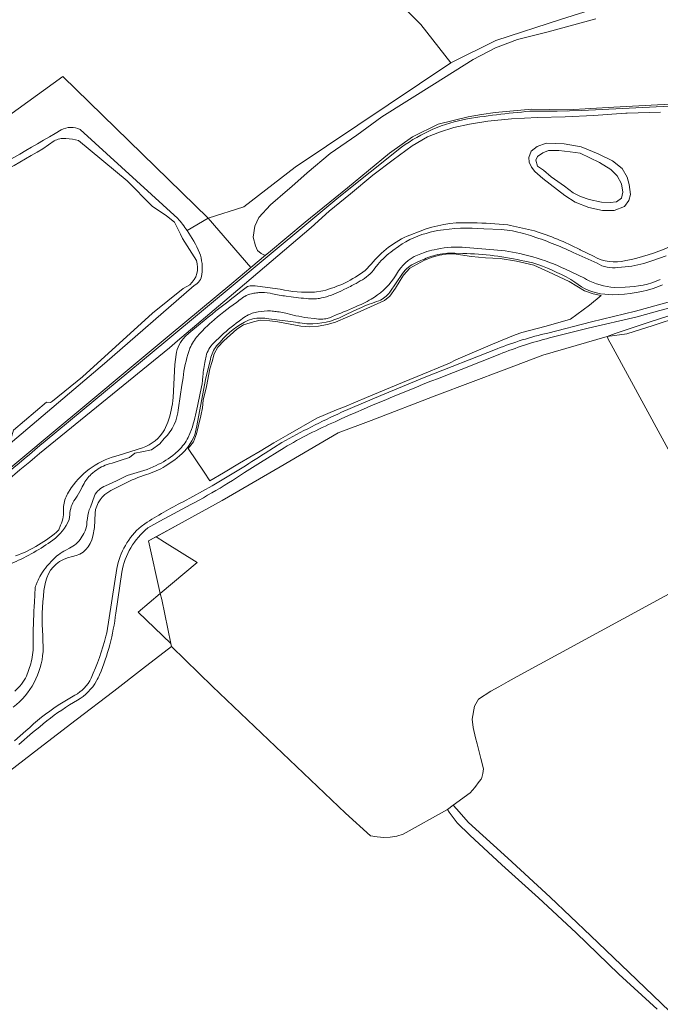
# Model space of a CAD drawing. Header units: metres. Extents: x 201541 to 204988, y 387833 to 394342.
# Tile 26 of 214: x 202723 to 202967, y 388895 to 389270. Entities that reach past the tile are written whole.
import ezdxf

# ---------------------------------------------------------------- set-up
doc = ezdxf.new("R2010")
doc.units = ezdxf.units.M
for name, color, linetype, lineweight in [('B-WE-GR-BOS_GEMENGD-GV', 40, 'Continuous', 13), ('B-WE-GR-BOS_LOOF-GV', 40, 'Continuous', 13), ('B-WE-GR-BOUWLAND-GV', 80, 'Continuous', 13), ('B-WE-GR-BOUWLAND_AKKERBOUW-GV', 80, 'Continuous', 13), ('B-WE-GR-GRAS-GV', 60, 'Continuous', 13), ('B-WE-GR-HOUTWAL-GV', 40, 'Continuous', 13), ('B-WE-IE-TERREINAFSCHEIDING_KUNSTMATIG_HEKWERK-G', 20, 'IE-TERREINAFSCHEIDING-KUNSTMATIG', 18), ('B-WE-OG-TERREIN_CULTUURSCHEIDING-GV', 7, 'Continuous', 18), ('B-WE-OG-WATER-GV', 130, 'Continuous', 18), ('B-WE-OG-WATER_BEEK-GV', 150, 'Continuous', 18), ('B-WE-OG-WATER_MEER-GV', 140, 'Continuous', 18), ('B-WE-OG-WATER_SLOOT-GV', 120, 'Continuous', 18), ('B-WE-VH-ONVERHARD-GV', 252, 'Continuous', 18), ('B-WE-VH-VERHARDING_HALFVERHARDING_GRIND-GV', 252, 'Continuous', 18)]:
    doc.layers.add(name, color=color, linetype=linetype, lineweight=lineweight)
doc.linetypes.add('IE-TERREINAFSCHEIDING-KUNSTMATIG', pattern='A,4,[82,NLCS.SHX,S=0.75,R=90,X=0,Y=0],4,-2', length=10)

msp = doc.modelspace()

# ---------------------------------------------------------------- linework, layer by layer
at = {"layer": 'B-WE-GR-BOS_GEMENGD-GV'}
for points in [[(202738.694, 389228.354, -0.0015164), (202666.387, 389186.41)], [(202745.916, 389228.552, 0.2348361), (202738.694, 389228.354)], [(202735.933, 389224.155, -0.146585), (202740.484, 389225.086)], [(202740.484, 389225.086, -0.0684233), (202745.308, 389224.274)], [(202662.617, 389179.34, -0.0141219), (202731.653, 389221.129)], [(202786.616, 389190.041, 0.0250838), (202783.094, 389194.655)], [(202791.434, 389181.569, 0.0423705), (202786.616, 389190.041)], [(202786.616, 389190.041, -0.0423705), (202791.434, 389181.569)], [(202792.319, 389173.313, 0.1113064), (202791.434, 389181.569)], [(202791.434, 389181.569, -0.1113064), (202792.319, 389173.313)], [(202790.187, 389178.541, -0.2982188), (202787.715, 389169.36)], [(202789.371, 389169.071, 0.2347755), (202792.319, 389173.313)], [(202792.319, 389173.313, -0.2347755), (202789.371, 389169.071)]]:
    msp.add_lwpolyline(points, format="xyb", dxfattribs=at)
for points in [[(202783.094, 389194.655), (202745.916, 389228.552)], [(202731.653, 389221.129), (202733.802, 389222.627), (202735.933, 389224.155)], [(202745.308, 389224.274), (202763.747, 389208.961), (202773.38, 389199.277), (202778.754, 389195.586), (202781.864, 389193.223), (202783.372, 389190.195), (202784.125, 389188.61), (202784.878, 389187.026), (202790.187, 389178.541)], [(202705.443, 389088.084), (202734.055, 389111.906), (202749.214, 389124.521), (202764.509, 389137.288), (202779.805, 389150.055), (202791.738, 389159.968), (202803.671, 389169.881), (202810.877, 389175.884), (202794.679, 389194.672), (202786.616, 389190.041)], [(202649.411, 389053.952), (202682.457, 389077.797), (202755.145, 389139.293), (202789.371, 389169.071)], [(202789.371, 389169.071), (202755.145, 389139.293), (202682.457, 389077.797), (202649.411, 389053.952)], [(202787.715, 389169.36), (202785.149, 389167.885), (202773.478, 389158.477), (202746.766, 389134.322), (202735.345, 389125.055), (202734.632, 389124.527), (202733.034, 389124.608), (202720.54, 389113.999), (202719.852, 389111.837), (202709.565, 389102.208), (202691.822, 389087.086), (202681.475, 389079.233), (202678.306, 389077.833), (202670.09, 389070.001), (202661.956, 389063.981), (202654.646, 389059.02)]]:
    msp.add_lwpolyline(points, dxfattribs=at)
at = {"layer": 'B-WE-GR-BOS_LOOF-GV'}
for points in [[(202688.161, 389211.772), (202739.322, 389248.741), (202794.679, 389194.672), (202808.24, 389199.077), (202827.814, 389214.151), (202887.1, 389253.948), (202875.725, 389268.475), (202833.533, 389310.464), (202952.226, 389409.321), (202877.95, 389475.553), (202876.876, 389474.291), (202866.019, 389462.519), (202868.956, 389448.597), (202829.161, 389408.755), (202798.644, 389379.919), (202772.313, 389354.481), (202740.049, 389324.727), (202707.196, 389293.375)], [(202942.394, 389270.714), (202924.253, 389265.751), (202912.582, 389262.789), (202904.187, 389259.594), (202895.655, 389255.245), (202880.882, 389245.906), (202860.838, 389233.324), (202851.36, 389226.381), (202841.198, 389219.343), (202832.399, 389211.953), (202826.503, 389206.807)], [(202826.503, 389206.807), (202824.882, 389205.392), (202818.46, 389199.836), (202813.985, 389194.982), (202812.428, 389191.637), (202811.86, 389187.541), (202812.714, 389184.187), (202813.471, 389182.406), (202814.807, 389181.299), (202815.864, 389180.815), (202816.572, 389180.628), (202817.682, 389181.552), (202831.692, 389193.223), (202847.709, 389206.339), (202863.726, 389219.455), (202868.586, 389222.949), (202872.526, 389225.781), (202882.342, 389230.509), (202893.695, 389233.394), (202898.837, 389234.188), (202903.978, 389234.981), (202910.98, 389235.617), (202917.982, 389236.252), (202924.85, 389236.139), (202931.718, 389236.025), (202940.51, 389236.555), (202949.301, 389237.084), (202965.947, 389237.872), (202982.592, 389238.661)], [(202992.603, 389065.129), (202948.213, 389146.632), (202947.26, 389148.381), (202946.675, 389149.67), (202934.846, 389146.184), (202922.256, 389142.474), (202907.508, 389136.991), (202881.796, 389127.235), (202856.815, 389117.665), (202844.171, 389112.888), (202822.083, 389100.01), (202799.995, 389087.132), (202785.963, 389079.447), (202774.807, 389073.337), (202778.097, 389071.264), (202790.42, 389063.501), (202776.429, 389051.751), (202776.961, 389049.387), (202780.468, 389032.608), (202780.687, 389031.558), (202796.359, 389016.233), (202846.948, 388968.07), (202856.54, 388959.392), (202859.075, 388959.001), (202861.597, 388958.763), (202864.047, 388958.828), (202866.564, 388959.298), (202869.014, 388959.99), (202885.894, 388969.438), (202888.027, 388971.07), (202894.513, 388975.765), (202896.278, 388977.755), (202897.984, 388980.131), (202898.743, 388980.943), (202898.995, 388981.567), (202899.337, 388983.186), (202899.557, 388984.941), (202898.586, 388988.865), (202897.121, 388994.426), (202896.494, 388996.66), (202895.592, 389000.588), (202895.313, 389003.768), (202896.151, 389008.787), (202897.679, 389011.39), (202902.347, 389014.557), (202905.406, 389016.199), (202908.934, 389018.153), (202912.414, 389020.116), (202993.173, 389064.081)]]:
    msp.add_lwpolyline(points, dxfattribs=at)
msp.add_lwpolyline([(202776.429, 389051.751), (202767.964, 389044.642), (202780.468, 389032.608), (202776.961, 389049.387)], close=True, dxfattribs=at)
at = {"layer": 'B-WE-GR-BOUWLAND-GV'}
for points in [[(203024.425, 389347.267), (203010.059, 389359.606), (202969.207, 389394.159), (202952.226, 389409.321), (202833.533, 389310.464), (202875.725, 389268.475), (202887.1, 389253.948), (202904.271, 389262.404), (202929.251, 389270.601), (202956.906, 389279.273)], [(202965.718, 388893.368), (202951.096, 388906.627), (202934.923, 388922.443), (202920.513, 388935.796), (202906.59, 388948.337), (202894.417, 388959.647), (202889.532, 388964.383), (202886.502, 388968.374), (202885.894, 388969.438), (202869.014, 388959.99), (202866.564, 388959.298), (202864.047, 388958.828), (202861.597, 388958.763), (202859.075, 388959.001), (202856.54, 388959.392), (202846.948, 388968.07), (202796.359, 389016.233), (202780.687, 389031.558), (202769.681, 389023.052), (202758.674, 389014.546), (202744.385, 389003.585), (202730.097, 388992.623), (202718.916, 388984.033)]]:
    msp.add_lwpolyline(points, dxfattribs=at)
at = {"layer": 'B-WE-GR-BOUWLAND_AKKERBOUW-GV'}
for points in [[(202974.235, 389157.085), (202964.202, 389153.848), (202954.17, 389150.611), (202946.675, 389149.67), (202947.26, 389148.381), (202948.213, 389146.632), (202992.603, 389065.129)], [(202993.173, 389064.081), (202912.414, 389020.116), (202908.934, 389018.153), (202905.406, 389016.199), (202902.347, 389014.557), (202897.679, 389011.39), (202896.151, 389008.787), (202895.313, 389003.768), (202895.592, 389000.588), (202896.494, 388996.66), (202897.121, 388994.426), (202898.586, 388988.865), (202899.557, 388984.941), (202899.337, 388983.186), (202898.995, 388981.567), (202898.743, 388980.943), (202897.984, 388980.131), (202896.278, 388977.755), (202894.513, 388975.765), (202888.027, 388971.07), (202889.276, 388969.655), (202893.917, 388964.401), (202908.899, 388950.889), (202924.952, 388936.054), (202940.464, 388921.274), (202954.998, 388907.426), (202970.419, 388892.543)]]:
    msp.add_lwpolyline(points, dxfattribs=at)
at = {"layer": 'B-WE-GR-GRAS-GV'}
for points in [[(202982.592, 389238.661), (202965.947, 389237.872), (202949.301, 389237.084), (202940.51, 389236.555), (202931.718, 389236.025), (202924.85, 389236.139), (202917.982, 389236.252), (202910.98, 389235.617), (202903.978, 389234.981), (202898.837, 389234.188), (202893.695, 389233.394), (202882.342, 389230.509)], [(202918.881, 389235.562), (202927.7, 389235.493), (202936.995, 389235.706), (202970.522, 389237.455), (203038.547, 389241.003)], [(202967.024, 389235.111), (202954.329, 389234.752), (202953.763, 389234.713), (202941.529, 389233.88), (202930.668, 389233.377), (202920.145, 389233.055), (202910.268, 389232.537), (202901.28, 389231.632), (202894.3, 389230.6), (202888.222, 389229.234), (202882.841, 389227.541), (202878.305, 389225.673), (202872.446, 389222.253), (202865.205, 389216.896), (202857.462, 389211.064), (202848.966, 389203.98), (202840.83, 389197.457), (202833.883, 389191.113), (202805.974, 389167.369), (202782.985, 389148.016), (202779.988, 389145.338), (202730.445, 389105.109)], [(202882.342, 389230.509), (202872.526, 389225.781), (202868.586, 389222.949), (202863.726, 389219.455), (202847.709, 389206.339), (202831.692, 389193.223), (202817.682, 389181.552), (202816.572, 389180.628), (202810.877, 389175.884), (202803.671, 389169.881), (202791.738, 389159.968), (202779.805, 389150.055), (202764.509, 389137.288), (202749.214, 389124.521), (202734.055, 389111.906), (202705.443, 389088.084), (202683.164, 389069.535), (202674.337, 389062.194), (202669.999, 389058.576), (202665.661, 389054.957), (202658.877, 389050.42), (202652.093, 389045.883), (202652.19, 389045.619)], [(202732.543, 389109.734), (202778.526, 389147.883), (202806.46, 389171.058), (202844.422, 389202.726), (202868.386, 389221.754)], [(202893.806, 389193.008), (202895.565, 389192.951)], [(202871.544, 389188.299), (202875.504, 389189.821)], [(202908.874, 389192.173), (202909.857, 389191.974), (202918.974, 389189.894)], [(202891.707, 389181.24), (202888.67, 389181.398)], [(202936.253, 389182.731), (202936.418, 389182.654), (202941.513, 389180.273)], [(202875.698, 389178.561), (202873.761, 389177.735)], [(202918.357, 389177.696), (202915.365, 389178.307)], [(202854.484, 389174.839), (202856.735, 389177.172)], [(202868.703, 389173.693), (202863.897, 389166.548)], [(202934.358, 389170.372), (202932.882, 389171.394)], [(202813.49, 389168.84), (202822.144, 389167.655)], [(202835.194, 389166.577), (202838.387, 389167.07)], [(202967.769, 389169.282), (202966.302, 389168.633)], [(202859.734, 389163.19), (202858.84, 389162.938)], [(202924.072, 389150.972), (202940.677, 389155.276), (202957.534, 389159.265), (202969.906, 389162.694)], [(202948.845, 389165.508), (202945.777, 389165.731)], [(202718.916, 388984.033), (202730.097, 388992.623), (202744.385, 389003.585), (202758.674, 389014.546), (202769.681, 389023.052), (202780.687, 389031.558), (202780.468, 389032.608), (202767.964, 389044.642), (202776.429, 389051.751), (202771.931, 389071.762), (202774.807, 389073.337), (202785.963, 389079.447), (202799.995, 389087.132), (202822.083, 389100.01), (202844.171, 389112.888), (202856.815, 389117.665), (202881.796, 389127.235), (202907.508, 389136.991), (202922.256, 389142.474), (202934.846, 389146.184), (202946.675, 389149.67), (202949.767, 389150.754), (202963.06, 389155.225), (202980.15, 389160.627)], [(202851.297, 389159.908), (202847.513, 389158.179)], [(202966.795, 389159.582), (202958.181, 389157.115), (202939.524, 389152.756), (202924.74, 389149.083)], [(202811.68, 389156.344), (202810.073, 389155.801)], [(202827.081, 389155.191), (202817.745, 389156.344)], [(202834.617, 389154.439), (202833.955, 389154.431)], [(202799.238, 389147.537), (202797.8, 389146.064)], [(202845.481, 389120.754), (202860.41, 389127.137), (202876.932, 389133.957), (202904.808, 389144.975)], [(202781.318, 389126.394), (202781.96, 389138.941), (202782.448, 389142.739)], [(202795.577, 389141.058), (202793.603, 389133.301), (202790.329, 389115.588), (202789.532, 389112.154)], [(202905.788, 389142.938), (202891.043, 389137.045)], [(202845.297, 389118.272), (202843.074, 389117.172)], [(202777.972, 389114.068), (202779.318, 389116.936)], [(202760.818, 389104.394), (202769.689, 389107.179)], [(202823.653, 389107.258), (202814.603, 389101.619), (202808.58, 389097.804)], [(202816.336, 389105.178), (202822.756, 389109.253)], [(202783.788, 389104.22), (202781.974, 389102.702), (202778.315, 389100.226)], [(202741.109, 389089.723), (202742.52, 389091.939)], [(202762.661, 389093.52), (202761.591, 389093.001), (202757.598, 389090.896)], [(202785.152, 389086.703), (202788.876, 389088.72), (202796.231, 389092.796)], [(202739.515, 389084.115), (202739.59, 389084.921)], [(202751.558, 389082.377), (202751.346, 389076.807), (202750.703, 389073.536)], [(202783.127, 389083.015), (202776.276, 389079.247), (202772.792, 389077.394), (202771.679, 389076.672)], [(202737.786, 389075.945), (202738.46, 389077.808)], [(202769.126, 389077.299), (202770.572, 389078.264)], [(202743.005, 389065.793), (202741.019, 389065.282)], [(202755.743, 389035.475), (202756.016, 389036.701), (202759.828, 389061.23)], [(202761.807, 389059.811), (202759.456, 389044.155)], [(202732.686, 389056.091), (202732.107, 389052.835)], [(202731.62, 389035.529), (202731.755, 389029.577)], [(202737.531, 389009.122), (202743.854, 389012.956)], [(202744.826, 389011.046), (202741.811, 389009.238)], [(202720.838, 388995.593), (202725.237, 388999.375)], [(202730.479, 389000.949), (202727.792, 388998.741), (202722.544, 388994.168)]]:
    msp.add_lwpolyline(points, dxfattribs=at)
for points in [[(202893.46, 389232.549, -0.022527), (202918.881, 389235.562)], [(202868.386, 389221.754, -0.1147986), (202893.46, 389232.549)], [(202875.504, 389189.821, -0.0983712), (202893.806, 389193.008)], [(202895.565, 389192.951, -0.0241774), (202908.874, 389192.173)], [(202918.974, 389189.894, -0.0443695), (202936.253, 389182.731)], [(202856.735, 389177.172, -0.1245237), (202871.544, 389188.299)], [(202888.67, 389181.398, 0.0659731), (202881.258, 389180.639)], [(202953.782, 389178.601, 0.0598112), (202970.481, 389183.799)], [(202873.761, 389177.735, 0.1228714), (202868.703, 389173.693)], [(202881.258, 389180.639, 0.0394372), (202875.698, 389178.561)], [(202915.365, 389178.307, 0.0534867), (202891.707, 389181.24)], [(202932.882, 389171.394, 0.0484723), (202918.357, 389177.696)], [(202941.513, 389180.273, 0.2079736), (202953.782, 389178.601)], [(202838.387, 389167.07, 0.1056762), (202854.484, 389174.839)], [(202945.777, 389165.731, -0.1463307), (202934.358, 389170.372)], [(203004.076, 389171.574, -0.0250418), (202966.795, 389159.582)], [(202785.9, 389149.656, -0.0173196), (202809.718, 389168.672)], [(202809.718, 389168.672, -0.1331527), (202813.49, 389168.84)], [(202822.144, 389167.655, 0.0727814), (202835.194, 389166.577)], [(202863.897, 389166.548, -0.1312798), (202859.734, 389163.19)], [(202966.302, 389168.633, -0.0827781), (202948.845, 389165.508)], [(202858.84, 389162.938, 0.0300632), (202851.297, 389159.908)], [(202810.073, 389155.801, 0.1125645), (202799.238, 389147.537)], [(202817.745, 389156.344, 0.1094807), (202811.68, 389156.344)], [(202833.955, 389154.431, -0.0381628), (202827.081, 389155.191)], [(202847.513, 389158.179, -0.1186058), (202834.617, 389154.439)], [(202782.448, 389142.739, -0.1576424), (202785.9, 389149.656)], [(202904.808, 389144.975, -0.0349429), (202924.072, 389150.972)], [(202924.74, 389149.083, 0.0328725), (202905.788, 389142.938)], [(202797.8, 389146.064, 0.1083489), (202795.577, 389141.058)], [(202891.043, 389137.045, 0.0119537), (202845.297, 389118.272)], [(202779.318, 389116.936, 0.0594882), (202781.318, 389126.394)], [(202822.756, 389109.253, -0.0179971), (202845.481, 389120.754)], [(202769.689, 389107.179, 0.1758074), (202777.972, 389114.068)], [(202843.074, 389117.172, 0.0307442), (202823.653, 389107.258)], [(202789.532, 389112.154, -0.1272561), (202783.788, 389104.22)], [(202669.016, 389056.402, -0.0000358), (202732.543, 389109.734)], [(202730.445, 389105.109, -0.0035024), (202670.141, 389054.813)], [(202742.52, 389091.939, -0.1901013), (202760.818, 389104.394)], [(202796.231, 389092.796, 0.0140391), (202816.336, 389105.178)], [(202778.315, 389100.226, -0.0620693), (202771.145, 389097.074)], [(202771.145, 389097.074, 0.0394233), (202762.661, 389093.52)], [(202808.58, 389097.804, -0.0292036), (202783.127, 389083.015)], [(202739.59, 389084.921, -0.115862), (202741.109, 389089.723)], [(202757.598, 389090.896, 0.2582016), (202751.558, 389082.377)], [(202738.46, 389077.808, 0.131553), (202739.515, 389084.115)], [(202770.572, 389078.264, -0.0283115), (202785.152, 389086.703)], [(202759.828, 389061.23, -0.1685791), (202769.126, 389077.299)], [(202771.679, 389076.672, 0.1825369), (202761.807, 389059.811)], [(202721.295, 389066.01, 0.095207), (202737.786, 389075.945)], [(202750.703, 389073.536, -0.3141641), (202743.005, 389065.793)], [(202741.019, 389065.282, 0.267423), (202732.686, 389056.091)], [(202732.107, 389052.835, 0.0466366), (202731.62, 389035.529)], [(202759.456, 389044.155, -0.0706373), (202753.282, 389020.708)], [(202750.059, 389019.394, 0.0399311), (202755.743, 389035.475)], [(202731.755, 389029.577, -0.2144502), (202720.413, 389008.375)], [(202753.282, 389020.708, -0.0236506), (202752.118, 389018.393)], [(202743.854, 389012.956, 0.1595464), (202750.059, 389019.394)], [(202752.118, 389018.393, -0.1308124), (202744.826, 389011.046)], [(202725.237, 388999.375, -0.0450227), (202737.531, 389009.122)], [(202741.811, 389009.238, 0.0345039), (202730.479, 389000.949)]]:
    msp.add_lwpolyline(points, format="xyb", dxfattribs=at)
for points in [[(202943.26, 389219.289), (202948.766, 389216.585), (202952.412, 389213.672), (202954.288, 389210.354), (202955.033, 389207.498), (202955.638, 389203.803), (202955.009, 389201.497), (202953.26, 389199.187), (202949.335, 389197.625), (202944.931, 389197.686), (202939.661, 389198.783), (202934.535, 389200.775), (202930.518, 389203.366), (202922.227, 389209.815), (202919.208, 389212.476), (202917.814, 389214.182), (202916.945, 389216.057), (202916.907, 389217.903), (202917.793, 389220.239), (202920.065, 389222.098), (202923.517, 389223.288), (202930.329, 389222.992), (202936.841, 389221.92)], [(202795.326, 389094.654), (202793.146, 389097.941), (202787.108, 389107.023), (202789.074, 389109.553), (202790.291, 389112.515), (202791.936, 389119.447), (202792.532, 389122.486), (202792.808, 389125.338), (202794.03, 389130.607), (202795.314, 389137.278), (202796.156, 389140.134), (202797.014, 389143.036), (202798.323, 389145.597), (202800.636, 389148.046), (202805.585, 389152.381), (202808.159, 389154.118), (202811.967, 389155.27), (202814.429, 389155.815), (202818.184, 389155.627), (202821.251, 389155.191), (202830.003, 389153.632), (202833.266, 389153.369), (202836.663, 389153.541), (202840.018, 389154.232), (202843.252, 389155.162), (202852.558, 389159.208), (202861.828, 389163.367), (202863.899, 389164.995), (202866.072, 389168.086), (202867.812, 389171.035), (202869.13, 389173.001), (202871.504, 389175.635), (202877.075, 389178.695), (202880.05, 389179.874), (202882.809, 389180.643), (202886.293, 389181.102), (202889.176, 389181.001), (202895.027, 389180.095), (202900.357, 389179.584), (202905.937, 389179.337), (202912.125, 389178.378), (202918.723, 389176.838), (202924.34, 389174.341), (202932.202, 389170.651), (202938.061, 389167.081), (202941.323, 389165.901), (202944.456, 389165.249), (202939.932, 389161.587), (202932.759, 389156.251), (202923.518, 389153.619), (202914.213, 389151.109), (202911.623, 389150.291), (202908.91, 389149.116), (202903.05, 389146.738), (202889.103, 389140.701), (202886.634, 389139.539), (202874.263, 389134.433), (202868.751, 389132.099), (202855.042, 389126.38), (202846.619, 389122.826), (202843.544, 389121.632), (202836.039, 389118.533), (202825.085, 389112.223), (202819.756, 389109.156), (202814.503, 389105.946), (202806.652, 389101.364), (202800.56, 389097.674)], [(202776.429, 389051.751), (202790.42, 389063.501), (202778.097, 389071.264), (202774.807, 389073.337), (202771.931, 389071.762)]]:
    msp.add_lwpolyline(points, close=True, dxfattribs=at)
at = {"layer": 'B-WE-GR-HOUTWAL-GV'}
msp.add_lwpolyline([(202980.15, 389160.627), (202963.06, 389155.225), (202949.767, 389150.754), (202946.675, 389149.67), (202954.17, 389150.611), (202964.202, 389153.848), (202974.235, 389157.085)], dxfattribs=at)
at = {"layer": 'B-WE-IE-TERREINAFSCHEIDING_KUNSTMATIG_HEKWERK-G'}
for points in [[(202965.947, 389237.872), (202949.301, 389237.084)], [(202982.592, 389238.661), (202965.947, 389237.872)], [(202898.837, 389234.188), (202893.695, 389233.394)], [(202903.978, 389234.981), (202898.837, 389234.188)], [(202910.98, 389235.617), (202903.978, 389234.981)], [(202917.982, 389236.252), (202910.98, 389235.617)], [(202924.85, 389236.139), (202917.982, 389236.252)], [(202931.718, 389236.025), (202924.85, 389236.139)], [(202940.51, 389236.555), (202931.718, 389236.025)], [(202949.301, 389237.084), (202940.51, 389236.555)], [(202872.526, 389225.781), (202882.342, 389230.509)], [(202882.342, 389230.509), (202893.695, 389233.394)], [(202868.586, 389222.949), (202863.726, 389219.455)], [(202872.526, 389225.781), (202868.586, 389222.949)], [(202863.726, 389219.455), (202847.709, 389206.339)], [(202847.709, 389206.339), (202831.692, 389193.223)], [(202831.692, 389193.223), (202817.682, 389181.552)], [(202817.682, 389181.552), (202816.572, 389180.628)], [(202816.572, 389180.628), (202810.877, 389175.884)], [(202810.877, 389175.884), (202803.671, 389169.881)], [(202803.671, 389169.881), (202791.738, 389159.968)], [(202791.738, 389159.968), (202779.805, 389150.055)], [(202963.06, 389155.225), (202980.15, 389160.627)], [(202949.767, 389150.754), (202963.06, 389155.225)], [(202964.202, 389153.848), (202974.235, 389157.085)], [(202954.17, 389150.611), (202964.202, 389153.848)], [(202779.805, 389150.055), (202764.509, 389137.288)], [(202934.846, 389146.184), (202946.675, 389149.67)], [(202946.675, 389149.67), (202949.767, 389150.754)], [(202946.675, 389149.67), (202954.17, 389150.611)], [(202922.256, 389142.474), (202934.846, 389146.184)], [(202922.256, 389142.474), (202907.508, 389136.991)], [(202764.509, 389137.288), (202749.214, 389124.521)], [(202907.508, 389136.991), (202881.796, 389127.235)], [(202881.796, 389127.235), (202856.815, 389117.665)], [(202749.214, 389124.521), (202734.055, 389111.906)], [(202856.815, 389117.665), (202844.171, 389112.888)], [(202844.171, 389112.888), (202822.083, 389100.01)], [(202822.083, 389100.01), (202799.995, 389087.132)], [(202785.963, 389079.447), (202799.995, 389087.132)], [(202771.931, 389071.762), (202785.963, 389079.447)], [(202771.931, 389071.762), (202776.429, 389051.751)], [(202776.429, 389051.751), (202776.961, 389049.387)], [(202776.961, 389049.387), (202780.468, 389032.608)], [(202780.687, 389031.558), (202769.681, 389023.052)], [(202780.468, 389032.608), (202780.687, 389031.558)], [(202769.681, 389023.052), (202758.674, 389014.546)], [(202758.674, 389014.546), (202744.385, 389003.585)], [(202744.385, 389003.585), (202730.097, 388992.623)]]:
    msp.add_lwpolyline(points, dxfattribs=at)
msp.add_lwpolyline([(202795.326, 389094.654), (202800.56, 389097.674), (202806.652, 389101.364), (202814.503, 389105.946), (202819.756, 389109.156), (202825.085, 389112.223), (202836.039, 389118.533), (202843.544, 389121.632), (202846.619, 389122.826), (202855.042, 389126.38), (202868.751, 389132.099), (202874.263, 389134.433), (202886.634, 389139.539), (202889.103, 389140.701), (202903.05, 389146.738), (202908.91, 389149.116), (202911.623, 389150.291), (202914.213, 389151.109), (202923.518, 389153.619), (202932.759, 389156.251), (202939.932, 389161.587), (202944.456, 389165.249), (202941.323, 389165.901), (202938.061, 389167.081), (202932.202, 389170.651), (202924.34, 389174.341), (202918.723, 389176.838), (202912.125, 389178.378), (202905.937, 389179.337), (202900.357, 389179.584), (202895.027, 389180.095), (202889.176, 389181.001), (202886.293, 389181.102), (202882.809, 389180.643), (202880.05, 389179.874), (202877.075, 389178.695), (202871.504, 389175.635), (202869.13, 389173.001), (202867.812, 389171.035), (202866.072, 389168.086), (202863.899, 389164.995), (202861.828, 389163.367), (202852.558, 389159.208), (202843.252, 389155.162), (202840.018, 389154.232), (202836.663, 389153.541), (202833.266, 389153.369), (202830.003, 389153.632), (202821.251, 389155.191), (202818.184, 389155.627), (202814.429, 389155.815), (202811.967, 389155.27), (202808.159, 389154.118), (202805.585, 389152.381), (202800.636, 389148.046), (202798.323, 389145.597), (202797.014, 389143.036), (202796.156, 389140.134), (202795.314, 389137.278), (202794.03, 389130.607), (202792.808, 389125.338), (202792.532, 389122.486), (202791.936, 389119.447), (202790.291, 389112.515), (202789.074, 389109.553), (202787.108, 389107.023), (202793.146, 389097.941)], close=True, dxfattribs=at)
at = {"layer": 'B-WE-OG-TERREIN_CULTUURSCHEIDING-GV'}
msp.add_lwpolyline([(202795.326, 389094.654), (202800.56, 389097.674), (202806.652, 389101.364), (202814.503, 389105.946), (202819.756, 389109.156), (202825.085, 389112.223), (202836.039, 389118.533), (202843.544, 389121.632), (202846.619, 389122.826), (202855.042, 389126.38), (202868.751, 389132.099), (202874.263, 389134.433), (202886.634, 389139.539), (202889.103, 389140.701), (202903.05, 389146.738), (202908.91, 389149.116), (202911.623, 389150.291), (202914.213, 389151.109), (202923.518, 389153.619), (202932.759, 389156.251), (202939.932, 389161.587), (202944.456, 389165.249), (202941.323, 389165.901), (202938.061, 389167.081), (202932.202, 389170.651), (202924.34, 389174.341), (202918.723, 389176.838), (202912.125, 389178.378), (202905.937, 389179.337), (202900.357, 389179.584), (202895.027, 389180.095), (202889.176, 389181.001), (202886.293, 389181.102), (202882.809, 389180.643), (202880.05, 389179.874), (202877.075, 389178.695), (202871.504, 389175.635), (202869.13, 389173.001), (202867.812, 389171.035), (202866.072, 389168.086), (202863.899, 389164.995), (202861.828, 389163.367), (202852.558, 389159.208), (202843.252, 389155.162), (202840.018, 389154.232), (202836.663, 389153.541), (202833.266, 389153.369), (202830.003, 389153.632), (202821.251, 389155.191), (202818.184, 389155.627), (202814.429, 389155.815), (202811.967, 389155.27), (202808.159, 389154.118), (202805.585, 389152.381), (202800.636, 389148.046), (202798.323, 389145.597), (202797.014, 389143.036), (202796.156, 389140.134), (202795.314, 389137.278), (202794.03, 389130.607), (202792.808, 389125.338), (202792.532, 389122.486), (202791.936, 389119.447), (202790.291, 389112.515), (202789.074, 389109.553), (202787.108, 389107.023), (202793.146, 389097.941)], close=True, dxfattribs=at)
at = {"layer": 'B-WE-OG-WATER-GV'}
msp.add_lwpolyline([(202936.357, 389219.544), (202932.55, 389220.009), (202928.289, 389220.513), (202924.364, 389220.484), (202922.249, 389219.682), (202920.204, 389218.182), (202919.475, 389216.786), (202920.16, 389214.606), (202922.464, 389213.026), (202925.42, 389210.525), (202930.428, 389206.971), (202933.78, 389204.385), (202936.535, 389202.981), (202939.904, 389201.902), (202944.604, 389200.832), (202947.812, 389200.645), (202950.255, 389201.002), (202952.117, 389202.379), (202952.65, 389204.657), (202952.195, 389207.803), (202950.503, 389210.817), (202948.109, 389213.269), (202943.797, 389215.981)], close=True, dxfattribs=at)
at = {"layer": 'B-WE-OG-WATER_BEEK-GV'}
for points in [[(202879.321, 389189.333, 0.0989987), (202867.208, 389183.968)], [(202899.676, 389190.724, 0.0562304), (202882.102, 389190.028)], [(202914.782, 389188.893, 0.0545116), (202906.442, 389190.369)], [(202933.789, 389181.683, 0.0280637), (202917.505, 389188.098)], [(202865.024, 389182.407, 0.0676324), (202859.35, 389177.07)], [(202877.132, 389181.693, -0.0325619), (202880.819, 389182.712)], [(202881.875, 389182.932, -0.0830181), (202892.825, 389183.499)], [(202903.548, 389182.705, -0.0441792), (202914.782, 389180.888)], [(202867.236, 389174.686, -0.1666333), (202875.69, 389181.158)], [(202918.413, 389179.98, -0.0439954), (202930.838, 389175.268)], [(202950.729, 389175.961, -0.1812492), (202942.899, 389177.551)], [(202964.119, 389178.572, -0.0502081), (202954.927, 389176.302)], [(202858.178, 389175.627, -0.1264994), (202852.618, 389170.858)], [(202858.065, 389164.67, 0.1172883), (202866.008, 389172.789)], [(202938.779, 389171.327, 0.1053383), (202949.537, 389168.354)], [(202953.566, 389168.467, 0.0962682), (202966.955, 389171.306)], [(202813.561, 389166.335, 0.0267344), (202811.653, 389166.038)], [(202818.248, 389166.097, 0.0653656), (202813.932, 389166.375)], [(202845.242, 389166.941, -0.0609756), (202837.81, 389164.33)], [(202851.032, 389169.896, -0.0112835), (202846.641, 389167.616)], [(202805.406, 389162.62, 0.0259791), (202795.952, 389155.125)], [(202808.299, 389164.733, 0.0119112), (202805.939, 389163.014)], [(202811.173, 389165.942, 0.0961874), (202808.6, 389164.915)], [(202824.436, 389164.985, -0.0250104), (202819.137, 389165.93)], [(202833.899, 389163.985, -0.0216372), (202826.303, 389164.745)], [(202837.15, 389164.176, -0.0676396), (202834.779, 389163.954)], [(202854.54, 389162.642, 0.0189545), (202857.449, 389164.254)], [(202810.894, 389158.305, -0.0436788), (202813.084, 389158.94)], [(202813.711, 389159.057, -0.0497831), (202818.396, 389159.368)], [(202819.021, 389159.322, -0.0202977), (202821.09, 389159.074)], [(202821.696, 389158.996, -0.0207365), (202824.322, 389158.477)], [(202844.051, 389158.142, 0.0159938), (202852.958, 389161.888)], [(202806.58, 389155.621, -0.0148562), (202808.891, 389157.256)], [(202809.297, 389157.51, -0.0366601), (202810.621, 389158.188)], [(202828.045, 389157.571, 0.0191347), (202832.676, 389156.774)], [(202835.092, 389156.442, 0.0405806), (202838.316, 389156.267)], [(202838.953, 389156.319, 0.0580358), (202840.949, 389156.779)], [(202841.255, 389156.907, -0.0067697), (202843.431, 389157.882)], [(202795.335, 389154.567, 0.0267761), (202791.111, 389150.351)], [(202797.781, 389148.138, -0.0309055), (202805.395, 389154.737)], [(202790.723, 389149.946, 0.0834729), (202787.74, 389145.181)], [(202787.322, 389143.954, 0.0506409), (202785.085, 389133.948)], [(202793.891, 389142.16, -0.140356), (202796.762, 389147.128)], [(202792.639, 389134.569, -0.0342022), (202793.528, 389140.39)], [(202791.685, 389127.992, 0.0260492), (202792.479, 389132.831)], [(202784.578, 389131.107, -0.0009717), (202783.589, 389124.192)], [(202783.224, 389121.593, -0.0484457), (202782.298, 389117.441)], [(202788.342, 389114.183, 0.0319896), (202790.579, 389123.072)], [(202781.76, 389116.097, -0.0921017), (202777.935, 389110.776)], [(202783.382, 389106.202, 0.0781432), (202787.078, 389111.166)], [(202774.798, 389100.484, 0.0703822), (202782.06, 389104.994)], [(202756.919, 389101.104, 0.0827422), (202751.436, 389098.305)], [(202750.565, 389097.6, 0.0846646), (202747.415, 389093.652)], [(202746.719, 389092.376, -0.0316009), (202744.793, 389088.835)], [(202751.325, 389088.865, -0.2013163), (202755.611, 389092.737)], [(202743.971, 389087.664, 0.155569), (202741.985, 389081.703)], [(202748.654, 389080.305, -0.08365), (202749.789, 389084.653)], [(202741.701, 389079.886, -0.1381634), (202735.46, 389072.052)], [(202747.357, 389074.563, 0.1239828), (202748.492, 389079.04)], [(202741.846, 389068.951, 0.1187033), (202746.32, 389072.876)], [(202733.759, 389070.815, -0.0533244), (202718.457, 389062.64)], [(202735.269, 389064.347, -0.0899954), (202740.438, 389068.185)], [(202731.557, 389059.865, -0.033453), (202733.823, 389062.799)], [(202729.52, 389056.053, -0.0316801), (202730.929, 389058.868)], [(202728.803, 389053.985, -0.047019), (202728.841, 389054.321)], [(202728.876, 389054.452, -0.0099814), (202729.083, 389054.989)], [(202728.044, 389034.884, -0.0279065), (202728.559, 389048.397)], [(202727.046, 389024.871, 0.0658491), (202728.051, 389031.878)], [(202721.048, 389014.49, 0.0814913), (202725.49, 389020.199)]]:
    msp.add_lwpolyline(points, format="xyb", dxfattribs=at)
for points in [[(202882.102, 389190.028), (202879.321, 389189.333)], [(202906.442, 389190.369), (202899.676, 389190.724)], [(202917.505, 389188.098), (202914.782, 389188.893)], [(202867.208, 389183.968), (202865.024, 389182.407)], [(202875.69, 389181.158), (202877.132, 389181.693)], [(202880.819, 389182.712), (202881.875, 389182.932)], [(202892.825, 389183.499), (202903.548, 389182.705)], [(202942.899, 389177.551), (202933.789, 389181.683)], [(202914.782, 389180.888), (202918.413, 389179.98)], [(202969.224, 389180.414), (202964.119, 389178.572)], [(202859.35, 389177.07), (202858.178, 389175.627)], [(202866.008, 389172.789), (202867.236, 389174.686)], [(202930.838, 389175.268), (202938.02, 389171.817), (202938.779, 389171.327)], [(202954.927, 389176.302), (202950.729, 389175.961)], [(202852.618, 389170.858), (202851.032, 389169.896)], [(202813.932, 389166.375), (202813.561, 389166.335)], [(202846.641, 389167.616), (202845.242, 389166.941)], [(202949.537, 389168.354), (202953.566, 389168.467)], [(202805.939, 389163.014), (202805.406, 389162.62)], [(202808.6, 389164.915), (202808.299, 389164.733)], [(202811.653, 389166.038), (202811.173, 389165.942)], [(202819.137, 389165.93), (202818.248, 389166.097)], [(202826.303, 389164.745), (202824.436, 389164.985)], [(202834.779, 389163.954), (202833.899, 389163.985)], [(202837.81, 389164.33), (202837.15, 389164.176)], [(202852.958, 389161.888), (202854.54, 389162.642)], [(202857.449, 389164.254), (202858.065, 389164.67)], [(202813.084, 389158.94), (202813.711, 389159.057)], [(202818.396, 389159.368), (202819.021, 389159.322)], [(202821.09, 389159.074), (202821.696, 389158.996)], [(202795.952, 389155.125), (202795.335, 389154.567)], [(202805.395, 389154.737), (202806.58, 389155.621)], [(202808.891, 389157.256), (202809.297, 389157.51)], [(202810.621, 389158.188), (202810.894, 389158.305)], [(202824.322, 389158.477), (202828.045, 389157.571)], [(202832.676, 389156.774), (202835.092, 389156.442)], [(202838.316, 389156.267), (202838.953, 389156.319)], [(202840.949, 389156.779), (202841.255, 389156.907)], [(202843.431, 389157.882), (202844.051, 389158.142)], [(202791.111, 389150.351), (202790.723, 389149.946)], [(202796.762, 389147.128), (202797.781, 389148.138)], [(202787.74, 389145.181), (202787.322, 389143.954)], [(202793.528, 389140.39), (202793.891, 389142.16)], [(202785.085, 389133.948), (202784.578, 389131.107)], [(202792.479, 389132.831), (202792.639, 389134.569)], [(202790.579, 389123.072), (202791.685, 389127.992)], [(202783.589, 389124.192), (202783.224, 389121.593)], [(202782.298, 389117.441), (202781.76, 389116.097)], [(202787.078, 389111.166), (202788.342, 389114.183)], [(202777.935, 389110.776), (202776.212, 389108.699), (202773.098, 389106.515), (202769.342, 389105.698), (202766.757, 389105.135), (202764.672, 389103.584), (202761.114, 389102.416), (202758.107, 389101.428), (202756.919, 389101.104)], [(202782.06, 389104.994), (202783.382, 389106.202)], [(202755.611, 389092.737), (202759.725, 389094.684), (202763.838, 389096.631), (202771.417, 389099.003), (202774.798, 389100.484)], [(202751.436, 389098.305), (202750.565, 389097.6)], [(202747.415, 389093.652), (202746.719, 389092.376)], [(202744.793, 389088.835), (202743.971, 389087.664)], [(202749.789, 389084.653), (202751.325, 389088.865)], [(202741.985, 389081.703), (202741.701, 389079.886)], [(202748.492, 389079.04), (202748.654, 389080.305)], [(202746.32, 389072.876), (202747.357, 389074.563)], [(202735.46, 389072.052), (202733.759, 389070.815)], [(202740.438, 389068.185), (202741.846, 389068.951)], [(202733.823, 389062.799), (202735.269, 389064.347)], [(202730.929, 389058.868), (202731.557, 389059.865)], [(202728.559, 389048.397), (202728.803, 389053.985)], [(202728.841, 389054.321), (202728.876, 389054.452)], [(202729.083, 389054.989), (202729.52, 389056.053)], [(202728.051, 389031.878), (202728.044, 389034.884)], [(202725.49, 389020.199), (202727.046, 389024.871)]]:
    msp.add_lwpolyline(points, dxfattribs=at)
at = {"layer": 'B-WE-OG-WATER_MEER-GV'}
for points in [[(202735.933, 389224.155), (202733.802, 389222.627), (202731.653, 389221.129)], [(202790.187, 389178.541), (202784.878, 389187.026), (202784.125, 389188.61), (202783.372, 389190.195), (202781.864, 389193.223), (202778.754, 389195.586), (202773.38, 389199.277), (202763.747, 389208.961), (202745.308, 389224.274)], [(202654.646, 389059.02), (202661.956, 389063.981), (202670.09, 389070.001), (202678.306, 389077.833), (202681.475, 389079.233), (202691.822, 389087.086), (202709.565, 389102.208), (202719.852, 389111.837), (202720.54, 389113.999), (202733.034, 389124.608), (202734.632, 389124.527), (202735.345, 389125.055), (202746.766, 389134.322), (202773.478, 389158.477), (202785.149, 389167.885), (202787.715, 389169.36)]]:
    msp.add_lwpolyline(points, dxfattribs=at)
for points in [[(202740.484, 389225.086, 0.146585), (202735.933, 389224.155)], [(202745.308, 389224.274, 0.0684233), (202740.484, 389225.086)], [(202731.653, 389221.129, 0.0141219), (202662.617, 389179.34)], [(202787.715, 389169.36, 0.2982188), (202790.187, 389178.541)]]:
    msp.add_lwpolyline(points, format="xyb", dxfattribs=at)
at = {"layer": 'B-WE-OG-WATER_SLOOT-GV'}
for points in [[(202930.329, 389222.992), (202923.517, 389223.288), (202920.065, 389222.098), (202917.793, 389220.239), (202916.907, 389217.903), (202916.945, 389216.057), (202917.814, 389214.182), (202919.208, 389212.476), (202922.227, 389209.815), (202930.518, 389203.366), (202934.535, 389200.775), (202939.661, 389198.783), (202944.931, 389197.686), (202949.335, 389197.625), (202953.26, 389199.187), (202955.009, 389201.497), (202955.638, 389203.803), (202955.033, 389207.498), (202954.288, 389210.354), (202952.412, 389213.672), (202948.766, 389216.585), (202943.26, 389219.289), (202936.841, 389221.92)], [(202936.357, 389219.544), (202943.797, 389215.981), (202948.109, 389213.269), (202950.503, 389210.817), (202952.195, 389207.803), (202952.65, 389204.657), (202952.117, 389202.379), (202950.255, 389201.002), (202947.812, 389200.645), (202944.604, 389200.832), (202939.904, 389201.902), (202936.535, 389202.981), (202933.78, 389204.385), (202930.428, 389206.971), (202925.42, 389210.525), (202922.464, 389213.026), (202920.16, 389214.606), (202919.475, 389216.786), (202920.204, 389218.182), (202922.249, 389219.682), (202924.364, 389220.484), (202928.289, 389220.513), (202932.55, 389220.009)]]:
    msp.add_lwpolyline(points, close=True, dxfattribs=at)
for points in [[(202893.806, 389193.008, 0.0983712), (202875.504, 389189.821)], [(202908.874, 389192.173, 0.0241774), (202895.565, 389192.951)], [(202867.208, 389183.968, -0.0989987), (202879.321, 389189.333)], [(202882.102, 389190.028, -0.0562304), (202899.676, 389190.724)], [(202906.442, 389190.369, -0.0545116), (202914.782, 389188.893)], [(202936.253, 389182.731, 0.0443695), (202918.974, 389189.894)], [(202871.544, 389188.299, 0.1245237), (202856.735, 389177.172)], [(202917.505, 389188.098, -0.0280637), (202933.789, 389181.683)], [(202859.35, 389177.07, -0.0676324), (202865.024, 389182.407)], [(202880.819, 389182.712, 0.0325619), (202877.132, 389181.693)], [(202881.258, 389180.639, -0.0659731), (202888.67, 389181.398)], [(202892.825, 389183.499, 0.0830181), (202881.875, 389182.932)], [(202914.782, 389180.888, 0.0441792), (202903.548, 389182.705)], [(202970.481, 389183.799, -0.0598112), (202953.782, 389178.601)], [(202875.69, 389181.158, 0.1666333), (202867.236, 389174.686)], [(202868.703, 389173.693, -0.1228714), (202873.761, 389177.735)], [(202875.698, 389178.561, -0.0394372), (202881.258, 389180.639)], [(202891.707, 389181.24, -0.0534867), (202915.365, 389178.307)], [(202918.357, 389177.696, -0.0484723), (202932.882, 389171.394)], [(202930.838, 389175.268, 0.0439954), (202918.413, 389179.98)], [(202953.782, 389178.601, -0.2079736), (202941.513, 389180.273)], [(202942.899, 389177.551, 0.1812492), (202950.729, 389175.961)], [(202954.927, 389176.302, 0.0502081), (202964.119, 389178.572)], [(202854.484, 389174.839, -0.1056762), (202838.387, 389167.07)], [(202852.618, 389170.858, 0.1264994), (202858.178, 389175.627)], [(202866.008, 389172.789, -0.1172883), (202858.065, 389164.67)], [(202934.358, 389170.372, 0.1463307), (202945.777, 389165.731)], [(202949.537, 389168.354, -0.1053383), (202938.779, 389171.327)], [(202966.955, 389171.306, -0.0962682), (202953.566, 389168.467)], [(202809.718, 389168.672, 0.0173196), (202785.9, 389149.656)], [(202813.49, 389168.84, 0.1331527), (202809.718, 389168.672)], [(202811.653, 389166.038, -0.0267344), (202813.561, 389166.335)], [(202813.932, 389166.375, -0.0653656), (202818.248, 389166.097)], [(202835.194, 389166.577, -0.0727814), (202822.144, 389167.655)], [(202837.81, 389164.33, 0.0609756), (202845.242, 389166.941)], [(202846.641, 389167.616, 0.0112835), (202851.032, 389169.896)], [(202859.734, 389163.19, 0.1312798), (202863.897, 389166.548)], [(202948.845, 389165.508, 0.0827781), (202966.302, 389168.633)], [(202795.952, 389155.125, -0.0259791), (202805.406, 389162.62)], [(202805.939, 389163.014, -0.0119112), (202808.299, 389164.733)], [(202808.6, 389164.915, -0.0961874), (202811.173, 389165.942)], [(202819.137, 389165.93, 0.0250104), (202824.436, 389164.985)], [(202826.303, 389164.745, 0.0216372), (202833.899, 389163.985)], [(202834.779, 389163.954, 0.0676396), (202837.15, 389164.176)], [(202851.297, 389159.908, -0.0300632), (202858.84, 389162.938)], [(202857.449, 389164.254, -0.0189545), (202854.54, 389162.642)], [(202813.084, 389158.94, 0.0436788), (202810.894, 389158.305)], [(202818.396, 389159.368, 0.0497831), (202813.711, 389159.057)], [(202821.09, 389159.074, 0.0202977), (202819.021, 389159.322)], [(202824.322, 389158.477, 0.0207365), (202821.696, 389158.996)], [(202852.958, 389161.888, -0.0159938), (202844.051, 389158.142)], [(202799.238, 389147.537, -0.1125645), (202810.073, 389155.801)], [(202808.891, 389157.256, 0.0148562), (202806.58, 389155.621)], [(202810.621, 389158.188, 0.0366601), (202809.297, 389157.51)], [(202811.68, 389156.344, -0.1094807), (202817.745, 389156.344)], [(202827.081, 389155.191, 0.0381628), (202833.955, 389154.431)], [(202832.676, 389156.774, -0.0191347), (202828.045, 389157.571)], [(202834.617, 389154.439, 0.1186058), (202847.513, 389158.179)], [(202838.316, 389156.267, -0.0405806), (202835.092, 389156.442)], [(202840.949, 389156.779, -0.0580358), (202838.953, 389156.319)], [(202843.431, 389157.882, 0.0067697), (202841.255, 389156.907)], [(202791.111, 389150.351, -0.0267761), (202795.335, 389154.567)], [(202805.395, 389154.737, 0.0309055), (202797.781, 389148.138)], [(202785.9, 389149.656, 0.1576424), (202782.448, 389142.739)], [(202787.74, 389145.181, -0.0834729), (202790.723, 389149.946)], [(202785.085, 389133.948, -0.0506409), (202787.322, 389143.954)], [(202796.762, 389147.128, 0.140356), (202793.891, 389142.16)], [(202795.577, 389141.058, -0.1083489), (202797.8, 389146.064)], [(202793.528, 389140.39, 0.0342022), (202792.639, 389134.569)], [(202792.479, 389132.831, -0.0260492), (202791.685, 389127.992)], [(202783.589, 389124.192, 0.0009717), (202784.578, 389131.107)], [(202781.318, 389126.394, -0.0594882), (202779.318, 389116.936)], [(202782.298, 389117.441, 0.0484457), (202783.224, 389121.593)], [(202790.579, 389123.072, -0.0319896), (202788.342, 389114.183)], [(202777.972, 389114.068, -0.1758074), (202769.689, 389107.179)], [(202777.935, 389110.776, 0.0921017), (202781.76, 389116.097)], [(202787.078, 389111.166, -0.0781432), (202783.382, 389106.202)], [(202783.788, 389104.22, 0.1272561), (202789.532, 389112.154)], [(202760.818, 389104.394, 0.1901013), (202742.52, 389091.939)], [(202782.06, 389104.994, -0.0703822), (202774.798, 389100.484)], [(202751.436, 389098.305, -0.0827422), (202756.919, 389101.104)], [(202771.145, 389097.074, 0.0620693), (202778.315, 389100.226)], [(202747.415, 389093.652, -0.0846646), (202750.565, 389097.6)], [(202762.661, 389093.52, -0.0394233), (202771.145, 389097.074)], [(202744.793, 389088.835, 0.0316009), (202746.719, 389092.376)], [(202755.611, 389092.737, 0.2013163), (202751.325, 389088.865)], [(202741.109, 389089.723, 0.115862), (202739.59, 389084.921)], [(202741.985, 389081.703, -0.155569), (202743.971, 389087.664)], [(202751.558, 389082.377, -0.2582016), (202757.598, 389090.896)], [(202739.515, 389084.115, -0.131553), (202738.46, 389077.808)], [(202749.789, 389084.653, 0.08365), (202748.654, 389080.305)], [(202735.46, 389072.052, 0.1381634), (202741.701, 389079.886)], [(202748.492, 389079.04, -0.1239828), (202747.357, 389074.563)], [(202737.786, 389075.945, -0.095207), (202721.295, 389066.01)], [(202746.32, 389072.876, -0.1187033), (202741.846, 389068.951)], [(202743.005, 389065.793, 0.3141641), (202750.703, 389073.536)], [(202718.457, 389062.64, 0.0533244), (202733.759, 389070.815)], [(202732.686, 389056.091, -0.267423), (202741.019, 389065.282)], [(202740.438, 389068.185, 0.0899954), (202735.269, 389064.347)], [(202733.823, 389062.799, 0.033453), (202731.557, 389059.865)], [(202730.929, 389058.868, 0.0316801), (202729.52, 389056.053)], [(202728.841, 389054.321, 0.047019), (202728.803, 389053.985)], [(202729.083, 389054.989, 0.0099814), (202728.876, 389054.452)], [(202731.62, 389035.529, -0.0466366), (202732.107, 389052.835)], [(202728.559, 389048.397, 0.0279065), (202728.044, 389034.884)], [(202728.051, 389031.878, -0.0658491), (202727.046, 389024.871)], [(202720.413, 389008.375, 0.2144502), (202731.755, 389029.577)], [(202725.49, 389020.199, -0.0814913), (202721.048, 389014.49)]]:
    msp.add_lwpolyline(points, format="xyb", dxfattribs=at)
for points in [[(202895.565, 389192.951), (202893.806, 389193.008)], [(202875.504, 389189.821), (202871.544, 389188.299)], [(202879.321, 389189.333), (202882.102, 389190.028)], [(202899.676, 389190.724), (202906.442, 389190.369)], [(202918.974, 389189.894), (202909.857, 389191.974), (202908.874, 389192.173)], [(202914.782, 389188.893), (202917.505, 389188.098)], [(202865.024, 389182.407), (202867.208, 389183.968)], [(202877.132, 389181.693), (202875.69, 389181.158)], [(202881.875, 389182.932), (202880.819, 389182.712)], [(202888.67, 389181.398), (202891.707, 389181.24)], [(202903.548, 389182.705), (202892.825, 389183.499)], [(202933.789, 389181.683), (202942.899, 389177.551)], [(202936.418, 389182.654), (202936.253, 389182.731)], [(202941.513, 389180.273), (202936.418, 389182.654)], [(202873.761, 389177.735), (202875.698, 389178.561)], [(202918.413, 389179.98), (202914.782, 389180.888)], [(202915.365, 389178.307), (202918.357, 389177.696)], [(202964.119, 389178.572), (202969.224, 389180.414)], [(202856.735, 389177.172), (202854.484, 389174.839)], [(202858.178, 389175.627), (202859.35, 389177.07)], [(202867.236, 389174.686), (202866.008, 389172.789)], [(202938.779, 389171.327), (202938.02, 389171.817), (202930.838, 389175.268)], [(202950.729, 389175.961), (202954.927, 389176.302)], [(202851.032, 389169.896), (202852.618, 389170.858)], [(202863.897, 389166.548), (202868.703, 389173.693)], [(202932.882, 389171.394), (202934.358, 389170.372)], [(202822.144, 389167.655), (202813.49, 389168.84)], [(202813.561, 389166.335), (202813.932, 389166.375)], [(202838.387, 389167.07), (202835.194, 389166.577)], [(202845.242, 389166.941), (202846.641, 389167.616)], [(202953.566, 389168.467), (202949.537, 389168.354)], [(202966.302, 389168.633), (202967.769, 389169.282)], [(202805.406, 389162.62), (202805.939, 389163.014)], [(202808.299, 389164.733), (202808.6, 389164.915)], [(202811.173, 389165.942), (202811.653, 389166.038)], [(202818.248, 389166.097), (202819.137, 389165.93)], [(202824.436, 389164.985), (202826.303, 389164.745)], [(202833.899, 389163.985), (202834.779, 389163.954)], [(202837.15, 389164.176), (202837.81, 389164.33)], [(202854.54, 389162.642), (202852.958, 389161.888)], [(202858.065, 389164.67), (202857.449, 389164.254)], [(202858.84, 389162.938), (202859.734, 389163.19)], [(202945.777, 389165.731), (202948.845, 389165.508)], [(202813.711, 389159.057), (202813.084, 389158.94)], [(202819.021, 389159.322), (202818.396, 389159.368)], [(202821.696, 389158.996), (202821.09, 389159.074)], [(202847.513, 389158.179), (202851.297, 389159.908)], [(202795.335, 389154.567), (202795.952, 389155.125)], [(202806.58, 389155.621), (202805.395, 389154.737)], [(202809.297, 389157.51), (202808.891, 389157.256)], [(202810.073, 389155.801), (202811.68, 389156.344)], [(202810.894, 389158.305), (202810.621, 389158.188)], [(202817.745, 389156.344), (202827.081, 389155.191)], [(202828.045, 389157.571), (202824.322, 389158.477)], [(202835.092, 389156.442), (202832.676, 389156.774)], [(202838.953, 389156.319), (202838.316, 389156.267)], [(202841.255, 389156.907), (202840.949, 389156.779)], [(202844.051, 389158.142), (202843.431, 389157.882)], [(202833.955, 389154.431), (202834.617, 389154.439)], [(202790.723, 389149.946), (202791.111, 389150.351)], [(202797.781, 389148.138), (202796.762, 389147.128)], [(202797.8, 389146.064), (202799.238, 389147.537)], [(202787.322, 389143.954), (202787.74, 389145.181)], [(202782.448, 389142.739), (202781.96, 389138.941), (202781.318, 389126.394)], [(202789.532, 389112.154), (202790.329, 389115.588), (202793.603, 389133.301), (202795.577, 389141.058)], [(202793.891, 389142.16), (202793.528, 389140.39)], [(202784.578, 389131.107), (202785.085, 389133.948)], [(202792.639, 389134.569), (202792.479, 389132.831)], [(202791.685, 389127.992), (202790.579, 389123.072)], [(202783.224, 389121.593), (202783.589, 389124.192)], [(202779.318, 389116.936), (202777.972, 389114.068)], [(202781.76, 389116.097), (202782.298, 389117.441)], [(202788.342, 389114.183), (202787.078, 389111.166)], [(202756.919, 389101.104), (202758.107, 389101.428), (202761.114, 389102.416), (202764.672, 389103.584), (202766.757, 389105.135), (202769.342, 389105.698), (202773.098, 389106.515), (202776.212, 389108.699), (202777.935, 389110.776)], [(202769.689, 389107.179), (202760.818, 389104.394)], [(202778.315, 389100.226), (202781.974, 389102.702), (202783.788, 389104.22)], [(202783.382, 389106.202), (202782.06, 389104.994)], [(202774.798, 389100.484), (202771.417, 389099.003), (202763.838, 389096.631), (202759.725, 389094.684), (202755.611, 389092.737)], [(202750.565, 389097.6), (202751.436, 389098.305)], [(202742.52, 389091.939), (202741.109, 389089.723)], [(202746.719, 389092.376), (202747.415, 389093.652)], [(202757.598, 389090.896), (202761.591, 389093.001), (202762.661, 389093.52)], [(202743.971, 389087.664), (202744.793, 389088.835)], [(202751.325, 389088.865), (202749.789, 389084.653)], [(202739.59, 389084.921), (202739.515, 389084.115)], [(202741.701, 389079.886), (202741.985, 389081.703)], [(202748.654, 389080.305), (202748.492, 389079.04)], [(202750.703, 389073.536), (202751.346, 389076.807), (202751.558, 389082.377)], [(202738.46, 389077.808), (202737.786, 389075.945)], [(202747.357, 389074.563), (202746.32, 389072.876)], [(202733.759, 389070.815), (202735.46, 389072.052)], [(202741.846, 389068.951), (202740.438, 389068.185)], [(202741.019, 389065.282), (202743.005, 389065.793)], [(202735.269, 389064.347), (202733.823, 389062.799)], [(202731.557, 389059.865), (202730.929, 389058.868)], [(202728.803, 389053.985), (202728.559, 389048.397)], [(202728.876, 389054.452), (202728.841, 389054.321)], [(202729.52, 389056.053), (202729.083, 389054.989)], [(202732.107, 389052.835), (202732.686, 389056.091)], [(202731.755, 389029.577), (202731.62, 389035.529)], [(202728.044, 389034.884), (202728.051, 389031.878)], [(202727.046, 389024.871), (202725.49, 389020.199)]]:
    msp.add_lwpolyline(points, dxfattribs=at)
at = {"layer": 'B-WE-VH-ONVERHARD-GV'}
for points in [[(202929.251, 389270.601), (202904.271, 389262.404), (202887.1, 389253.948), (202827.814, 389214.151), (202808.24, 389199.077), (202794.679, 389194.672), (202810.877, 389175.884), (202816.572, 389180.628), (202815.864, 389180.815), (202814.807, 389181.299), (202813.471, 389182.406), (202812.714, 389184.187), (202811.86, 389187.541), (202812.428, 389191.637), (202813.985, 389194.982), (202818.46, 389199.836), (202824.882, 389205.392), (202826.503, 389206.807), (202832.399, 389211.953), (202841.198, 389219.343), (202851.36, 389226.381), (202860.838, 389233.324), (202880.882, 389245.906), (202895.655, 389255.245), (202904.187, 389259.594), (202912.582, 389262.789), (202924.253, 389265.751), (202942.394, 389270.714)], [(202786.616, 389190.041), (202794.679, 389194.672), (202739.322, 389248.741), (202688.161, 389211.772)], [(203038.547, 389241.003), (202970.522, 389237.455), (202936.995, 389235.706), (202927.7, 389235.493), (202918.881, 389235.562)], [(202730.445, 389105.109), (202779.988, 389145.338), (202782.985, 389148.016), (202805.974, 389167.369), (202833.883, 389191.113), (202840.83, 389197.457), (202848.966, 389203.98), (202857.462, 389211.064), (202865.205, 389216.896), (202872.446, 389222.253), (202878.305, 389225.673), (202882.841, 389227.541), (202888.222, 389229.234), (202894.3, 389230.6), (202901.28, 389231.632), (202910.268, 389232.537), (202920.145, 389233.055), (202930.668, 389233.377), (202941.529, 389233.88), (202953.763, 389234.713), (202954.329, 389234.752), (202967.024, 389235.111)], [(202745.916, 389228.552), (202783.094, 389194.655)], [(202868.386, 389221.754), (202844.422, 389202.726), (202806.46, 389171.058), (202778.526, 389147.883), (202732.543, 389109.734)], [(202970.419, 388892.543), (202954.998, 388907.426), (202940.464, 388921.274), (202924.952, 388936.054), (202908.899, 388950.889), (202893.917, 388964.401), (202889.276, 388969.655), (202888.027, 388971.07), (202885.894, 388969.438), (202886.502, 388968.374), (202889.532, 388964.383), (202894.417, 388959.647), (202906.59, 388948.337), (202920.513, 388935.796), (202934.923, 388922.443), (202951.096, 388906.627), (202965.718, 388893.368)]]:
    msp.add_lwpolyline(points, dxfattribs=at)
for points in [[(202918.881, 389235.562, 0.022527), (202893.46, 389232.549)], [(202893.46, 389232.549, 0.1147986), (202868.386, 389221.754)], [(202666.387, 389186.41, 0.0015164), (202738.694, 389228.354)], [(202738.694, 389228.354, -0.2348361), (202745.916, 389228.552)], [(202783.094, 389194.655, -0.0250838), (202786.616, 389190.041)], [(202732.543, 389109.734, 0.0000358), (202669.016, 389056.402)], [(202670.141, 389054.813, 0.0035024), (202730.445, 389105.109)]]:
    msp.add_lwpolyline(points, format="xyb", dxfattribs=at)
at = {"layer": 'B-WE-VH-VERHARDING_HALFVERHARDING_GRIND-GV'}
for points in [[(202966.795, 389159.582, 0.0250418), (203004.076, 389171.574)], [(202924.072, 389150.972, 0.0349429), (202904.808, 389144.975)], [(202905.788, 389142.938, -0.0328725), (202924.74, 389149.083)], [(202845.297, 389118.272, -0.0119537), (202891.043, 389137.045)], [(202845.481, 389120.754, 0.0179971), (202822.756, 389109.253)], [(202823.653, 389107.258, -0.0307442), (202843.074, 389117.172)], [(202816.336, 389105.178, -0.0140391), (202796.231, 389092.796)], [(202783.127, 389083.015, 0.0292036), (202808.58, 389097.804)], [(202785.152, 389086.703, 0.0283115), (202770.572, 389078.264)], [(202769.126, 389077.299, 0.1685791), (202759.828, 389061.23)], [(202761.807, 389059.811, -0.1825369), (202771.679, 389076.672)], [(202753.282, 389020.708, 0.0706373), (202759.456, 389044.155)], [(202755.743, 389035.475, -0.0399311), (202750.059, 389019.394)], [(202752.118, 389018.393, 0.0236506), (202753.282, 389020.708)], [(202750.059, 389019.394, -0.1595464), (202743.854, 389012.956)], [(202744.826, 389011.046, 0.1308124), (202752.118, 389018.393)], [(202737.531, 389009.122, 0.0450227), (202725.237, 388999.375)], [(202730.479, 389000.949, -0.0345039), (202741.811, 389009.238)]]:
    msp.add_lwpolyline(points, format="xyb", dxfattribs=at)
for points in [[(202969.906, 389162.694), (202957.534, 389159.265), (202940.677, 389155.276), (202924.072, 389150.972)], [(202924.74, 389149.083), (202939.524, 389152.756), (202958.181, 389157.115), (202966.795, 389159.582)], [(202904.808, 389144.975), (202876.932, 389133.957), (202860.41, 389127.137), (202845.481, 389120.754)], [(202891.043, 389137.045), (202905.788, 389142.938)], [(202843.074, 389117.172), (202845.297, 389118.272)], [(202808.58, 389097.804), (202814.603, 389101.619), (202823.653, 389107.258)], [(202822.756, 389109.253), (202816.336, 389105.178)], [(202796.231, 389092.796), (202788.876, 389088.72), (202785.152, 389086.703)], [(202771.679, 389076.672), (202772.792, 389077.394), (202776.276, 389079.247), (202783.127, 389083.015)], [(202770.572, 389078.264), (202769.126, 389077.299)], [(202759.828, 389061.23), (202756.016, 389036.701), (202755.743, 389035.475)], [(202759.456, 389044.155), (202761.807, 389059.811)], [(202743.854, 389012.956), (202737.531, 389009.122)], [(202741.811, 389009.238), (202744.826, 389011.046)], [(202725.237, 388999.375), (202720.838, 388995.593)], [(202722.544, 388994.168), (202727.792, 388998.741), (202730.479, 389000.949)]]:
    msp.add_lwpolyline(points, dxfattribs=at)

doc.saveas('drawing.dxf')
